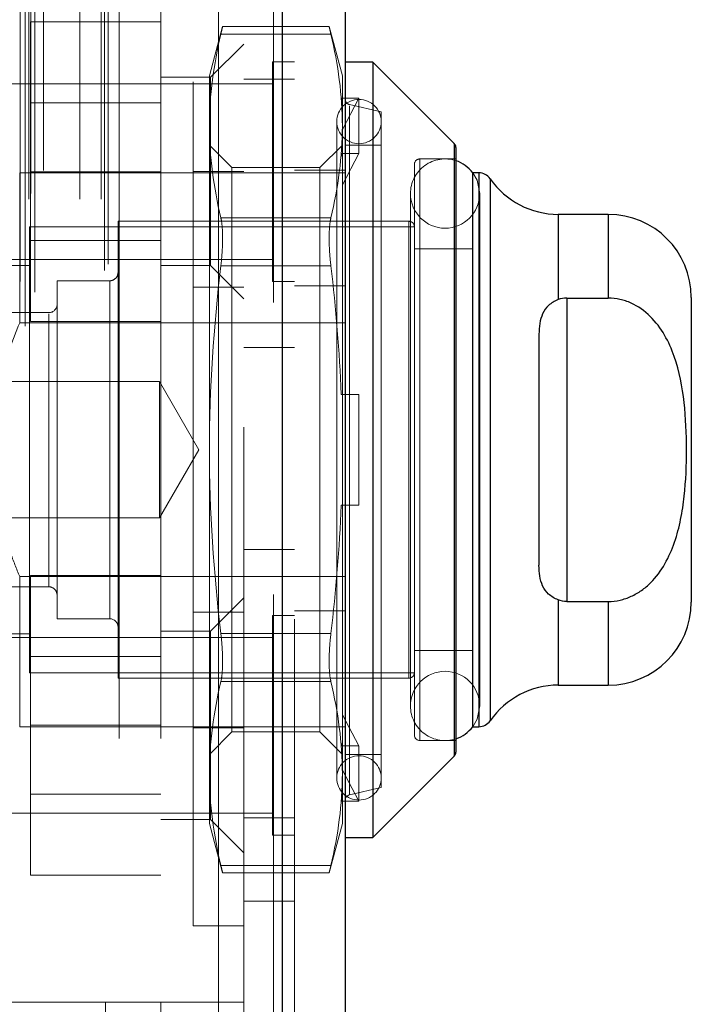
# Model space of a CAD drawing. Header units: inches. Extents: x 0.2 to 10.8, y 0.2 to 8.2.
# Tile 37 of 127: x 2.0307 to 2.1102, y 4.1511 to 4.2678. Entities that reach past the tile are written whole.
import ezdxf

# ---------------------------------------------------------------- set-up
doc = ezdxf.new("R2010")
doc.units = ezdxf.units.IN
doc.header["$MEASUREMENT"] = 0
doc.linetypes.add('HIDDEN', pattern=[0.07500000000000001, 0.05, -0.025])

msp = doc.modelspace()

# ---------------------------------------------------------------- linework, layer by layer
at = {"color": 7, "linetype": 'HIDDEN', "lineweight": 18}
for p, q in [((2.03130234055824, 3.031455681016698), (2.03130234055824, 5.402467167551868)), ((2.060743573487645, 5.399680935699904), (2.060743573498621, 3.034241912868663)), ((2.060743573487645, 3.034241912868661), (2.060743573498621, 5.399680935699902)), ((2.061785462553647, 3.034241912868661), (2.061785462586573, 5.399680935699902)), ((2.032482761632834, 3.035488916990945), (2.032482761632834, 5.398437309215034)), ((2.030718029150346, 3.036758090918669), (2.030718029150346, 5.397164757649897)), ((2.063222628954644, 5.396735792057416), (2.063222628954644, 3.037187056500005)), ((2.040734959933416, 3.038060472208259), (2.040734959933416, 5.395862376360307)), ((2.041167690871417, 3.038791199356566), (2.041167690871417, 5.395131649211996)), ((2.031766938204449, 3.046508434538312), (2.031766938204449, 5.387414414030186)), ((2.031979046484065, 3.047172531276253), (2.031979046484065, 5.38675325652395)), ((2.037801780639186, 3.046508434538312), (2.037801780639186, 5.387414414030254)), ((2.040334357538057, 3.046508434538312), (2.040334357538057, 5.387414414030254)), ((2.040334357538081, 3.046508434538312), (2.040334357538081, 5.387414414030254)), ((2.033493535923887, 3.049874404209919), (2.033493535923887, 5.384048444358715)), ((2.054222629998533, 3.119503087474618), (2.054222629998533, 5.314419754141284)), ((2.054222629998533, 3.119503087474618), (2.054222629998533, 5.314419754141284)), ((2.054222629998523, 5.31441975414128), (2.054222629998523, 3.119503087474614)), ((2.054222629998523, 5.31441975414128), (2.054222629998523, 3.119503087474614)), ((2.057222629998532, 3.119503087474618), (2.057222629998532, 5.314419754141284)), ((2.042458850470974, 4.28259495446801), (2.042458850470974, 4.151361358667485)), ((2.042458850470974, 4.28259495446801), (2.042458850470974, 4.151361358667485)), ((2.047380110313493, 4.28259495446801), (2.047380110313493, 4.151361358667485)), ((2.051222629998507, 4.160394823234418), (2.051222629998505, 4.27322815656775)), ((2.047380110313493, 4.267503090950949), (2.031963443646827, 4.267503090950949)), ((2.031963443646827, 4.267503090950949), (2.031963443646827, 4.24975309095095)), ((2.054710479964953, 4.266939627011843), (2.053146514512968, 4.261102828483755)), ((2.067350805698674, 4.266939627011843), (2.054690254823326, 4.266939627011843)), ((2.068894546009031, 4.261102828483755), (2.067330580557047, 4.266939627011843)), ((2.067536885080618, 4.266060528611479), (2.054504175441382, 4.266060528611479)), ((2.067536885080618, 4.266060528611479), (2.054504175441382, 4.266060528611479)), ((2.057222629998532, 4.264878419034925), (2.053285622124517, 4.26094141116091)), ((2.060618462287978, 4.262773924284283), (2.060618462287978, 4.24975309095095)), ((2.063222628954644, 4.262773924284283), (2.060618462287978, 4.262773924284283)), ((2.053146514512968, 4.261102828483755), (2.053146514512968, 4.255168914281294)), ((2.068894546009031, 4.261102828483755), (2.068894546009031, 4.255168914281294)), ((2.060618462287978, 4.260169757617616), (2.021555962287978, 4.260169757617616)), ((2.053285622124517, 4.260941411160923), (2.047380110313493, 4.260941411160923)), ((2.053285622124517, 4.249786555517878), (2.053285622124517, 4.260941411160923)), ((2.063222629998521, 4.260711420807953), (2.057222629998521, 4.260711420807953)), ((2.047380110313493, 4.257915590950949), (2.031963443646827, 4.257915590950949)), ((2.068765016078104, 4.258449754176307), (2.068894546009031, 4.258026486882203)), ((2.070863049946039, 4.258449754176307), (2.068765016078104, 4.258449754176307)), ((2.068894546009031, 4.254756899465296), (2.070863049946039, 4.258449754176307)), ((2.073487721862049, 4.256837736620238), (2.069731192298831, 4.257704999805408)), ((2.069731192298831, 4.175917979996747), (2.069731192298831, 4.257557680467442)), ((2.070863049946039, 4.25188807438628), (2.070863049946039, 4.258449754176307)), ((2.073487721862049, 4.256837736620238), (2.073487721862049, 4.176785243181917)), ((2.053146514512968, 4.255168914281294), (2.053146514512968, 4.216811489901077)), ((2.068238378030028, 4.255689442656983), (2.068238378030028, 4.177933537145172)), ((2.068894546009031, 4.255168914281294), (2.068894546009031, 4.223373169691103)), ((2.055810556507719, 4.250236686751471), (2.053146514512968, 4.252900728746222)), ((2.068894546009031, 4.252900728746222), (2.066230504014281, 4.250236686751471)), ((2.073487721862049, 4.252900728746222), (2.069222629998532, 4.252900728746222)), ((2.082153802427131, 4.18053006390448), (2.082153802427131, 4.253092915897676)), ((2.070863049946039, 4.25188807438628), (2.068765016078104, 4.25188807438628)), ((2.068765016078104, 4.25188807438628), (2.068894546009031, 4.251464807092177)), ((2.068894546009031, 4.24819521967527), (2.070863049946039, 4.25188807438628)), ((2.077424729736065, 4.250604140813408), (2.077424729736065, 4.183018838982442)), ((2.078080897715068, 4.18236267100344), (2.078080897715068, 4.251260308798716)), ((2.082345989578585, 4.251260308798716), (2.078080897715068, 4.251260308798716)), ((2.030672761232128, 4.249619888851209), (2.030672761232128, 4.231846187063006)), ((2.030672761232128, 4.249619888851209), (2.069222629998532, 4.249619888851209)), ((2.047380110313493, 4.24975309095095), (2.031963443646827, 4.24975309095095)), ((2.031963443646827, 4.24975309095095), (2.031963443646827, 4.23200309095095)), ((2.051222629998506, 4.249769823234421), (2.057222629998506, 4.249769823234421)), ((2.053285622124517, 4.238631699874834), (2.053285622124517, 4.249786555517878)), ((2.055810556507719, 4.250236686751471), (2.055810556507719, 4.183386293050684)), ((2.066230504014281, 4.250236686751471), (2.055810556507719, 4.250236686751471)), ((2.060618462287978, 4.24975309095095), (2.060618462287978, 4.236732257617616)), ((2.063222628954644, 4.24991975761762), (2.069222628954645, 4.24991975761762)), ((2.066230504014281, 4.250236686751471), (2.066230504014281, 4.183386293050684)), ((2.084344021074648, 4.249619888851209), (2.084314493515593, 4.249619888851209)), ((2.085055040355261, 4.184003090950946), (2.085055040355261, 4.249619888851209)), ((2.086401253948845, 4.184706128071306), (2.086401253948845, 4.248916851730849)), ((2.076962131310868, 4.247159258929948), (2.076962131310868, 4.186463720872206)), ((2.085164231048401, 4.186463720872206), (2.085164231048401, 4.247159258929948)), ((2.094478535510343, 4.234598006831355), (2.094478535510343, 4.244698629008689)), ((2.100390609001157, 4.234781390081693), (2.100390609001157, 4.244698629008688)), ((2.042319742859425, 4.243878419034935), (2.042319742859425, 4.189744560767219)), ((2.076768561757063, 4.243878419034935), (2.042319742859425, 4.243878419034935)), ((2.067536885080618, 4.24427729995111), (2.054504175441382, 4.244277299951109)), ((2.067536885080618, 4.244277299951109), (2.054504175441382, 4.244277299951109)), ((2.076768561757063, 4.189744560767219), (2.076768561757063, 4.243878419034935)), ((2.031821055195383, 4.243222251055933), (2.031821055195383, 4.190400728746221)), ((2.077424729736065, 4.243222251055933), (2.031821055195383, 4.243222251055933)), ((2.031963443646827, 4.241590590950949), (2.047380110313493, 4.241590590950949)), ((2.084314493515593, 4.240597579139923), (2.077424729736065, 4.240597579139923)), ((2.021555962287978, 4.239336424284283), (2.060618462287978, 4.239336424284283)), ((2.031821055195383, 4.238629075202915), (2.025259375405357, 4.238629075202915)), ((2.047380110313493, 4.238631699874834), (2.053285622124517, 4.238631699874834)), ((2.053285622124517, 4.238631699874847), (2.057222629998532, 4.234694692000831)), ((2.067536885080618, 4.238594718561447), (2.054504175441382, 4.238594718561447)), ((2.067536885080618, 4.238594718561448), (2.054504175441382, 4.238594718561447)), ((2.035101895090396, 4.236824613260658), (2.035101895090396, 4.196798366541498)), ((2.041335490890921, 4.236824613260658), (2.035101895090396, 4.236824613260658)), ((2.041335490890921, 4.196798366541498), (2.041335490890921, 4.236824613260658)), ((2.060618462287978, 4.236732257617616), (2.063222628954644, 4.236732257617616)), ((2.051222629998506, 4.236061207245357), (2.057222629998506, 4.236061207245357)), ((2.063222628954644, 4.236211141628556), (2.069222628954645, 4.236211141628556)), ((2.095469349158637, 4.234781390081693), (2.095469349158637, 4.198841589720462)), ((2.034117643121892, 4.233051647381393), (2.010167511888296, 4.233051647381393)), ((2.030672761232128, 4.231846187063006), (2.069222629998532, 4.231846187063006)), ((2.047380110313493, 4.23200309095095), (2.031963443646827, 4.23200309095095)), ((2.034117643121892, 4.200571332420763), (2.034117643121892, 4.232900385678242)), ((2.057222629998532, 4.228919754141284), (2.063222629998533, 4.228919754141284)), ((2.047237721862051, 4.224877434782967), (1.999804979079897, 4.224877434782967)), ((2.047237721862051, 4.224877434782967), (2.047237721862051, 4.208745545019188)), ((2.051894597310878, 4.216811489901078), (2.047237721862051, 4.224877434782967)), ((2.068765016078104, 4.223373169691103), (2.070863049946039, 4.223373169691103)), ((2.068894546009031, 4.210249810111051), (2.068894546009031, 4.223373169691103)), ((2.070863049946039, 4.210249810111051), (2.070863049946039, 4.223373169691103)), ((2.047237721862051, 4.208745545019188), (2.051894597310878, 4.216811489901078)), ((2.053146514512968, 4.216811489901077), (2.053146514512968, 4.178454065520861)), ((2.068765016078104, 4.210249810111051), (2.070863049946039, 4.210249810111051)), ((2.068894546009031, 4.210249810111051), (2.068894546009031, 4.178454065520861)), ((1.999804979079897, 4.208745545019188), (2.047237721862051, 4.208745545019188)), ((2.063222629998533, 4.205003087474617), (2.057222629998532, 4.205003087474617)), ((2.030672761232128, 4.201776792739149), (2.030672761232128, 4.184003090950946)), ((2.030672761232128, 4.201776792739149), (2.069222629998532, 4.201776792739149)), ((2.047380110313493, 4.201919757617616), (2.031963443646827, 4.201919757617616)), ((2.031963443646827, 4.201919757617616), (2.031963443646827, 4.184169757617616)), ((2.010167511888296, 4.200571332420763), (2.034117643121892, 4.200571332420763)), ((2.057222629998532, 4.199261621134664), (2.053285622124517, 4.195324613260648)), ((2.094478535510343, 4.188924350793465), (2.094478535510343, 4.199024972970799)), ((2.100390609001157, 4.188924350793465), (2.100390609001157, 4.198841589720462)), ((2.051222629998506, 4.197561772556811), (2.057222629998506, 4.197561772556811)), ((2.060618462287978, 4.197190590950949), (2.060618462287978, 4.184169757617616)), ((2.063222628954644, 4.197190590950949), (2.060618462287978, 4.197190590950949)), ((2.063222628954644, 4.19771170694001), (2.069222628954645, 4.19771170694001)), ((2.035101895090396, 4.196798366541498), (2.041335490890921, 4.196798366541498)), ((2.060618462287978, 4.194586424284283), (2.021555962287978, 4.194586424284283)), ((2.025259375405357, 4.19499390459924), (2.031821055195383, 4.19499390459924)), ((2.053285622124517, 4.19532461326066), (2.047380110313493, 4.19532461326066)), ((2.053285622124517, 4.173014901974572), (2.053285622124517, 4.19532461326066)), ((2.067536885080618, 4.195028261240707), (2.054504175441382, 4.195028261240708)), ((2.067536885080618, 4.195028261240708), (2.054504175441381, 4.195028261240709)), ((2.047380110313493, 4.192332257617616), (2.031963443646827, 4.192332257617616)), ((2.077424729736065, 4.193025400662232), (2.084314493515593, 4.193025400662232)), ((2.031821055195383, 4.190400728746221), (2.077424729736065, 4.190400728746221)), ((2.042319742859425, 4.189744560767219), (2.076768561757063, 4.189744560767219)), ((2.067536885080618, 4.189345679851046), (2.054504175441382, 4.189345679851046)), ((2.067536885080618, 4.189345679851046), (2.054504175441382, 4.189345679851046)), ((2.070863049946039, 4.181734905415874), (2.068894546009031, 4.185427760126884)), ((2.047380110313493, 4.184169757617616), (2.031963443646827, 4.184169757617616)), ((2.031963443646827, 4.184169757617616), (2.031963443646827, 4.166419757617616)), ((2.060618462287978, 4.184169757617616), (2.060618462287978, 4.171148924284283)), ((2.030672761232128, 4.184003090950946), (2.063222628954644, 4.184003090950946)), ((2.051222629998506, 4.183853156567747), (2.057222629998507, 4.183853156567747)), ((2.053146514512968, 4.180722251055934), (2.055810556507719, 4.183386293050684)), ((2.055810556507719, 4.183386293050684), (2.066230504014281, 4.183386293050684)), ((2.063222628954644, 4.184003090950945), (2.069222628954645, 4.184003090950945)), ((2.066230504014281, 4.183386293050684), (2.068894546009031, 4.180722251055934)), ((2.084314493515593, 4.184003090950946), (2.084344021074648, 4.184003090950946)), ((2.068765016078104, 4.181734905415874), (2.068894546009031, 4.182158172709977)), ((2.068765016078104, 4.181734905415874), (2.070863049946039, 4.181734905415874)), ((2.070863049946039, 4.181734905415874), (2.070863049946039, 4.175173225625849)), ((2.078080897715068, 4.18236267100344), (2.082345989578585, 4.18236267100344)), ((2.069222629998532, 4.180722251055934), (2.073487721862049, 4.180722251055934)), ((2.053146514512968, 4.178454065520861), (2.053146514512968, 4.1725201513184)), ((2.070863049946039, 4.175173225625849), (2.068894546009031, 4.178866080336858)), ((2.068894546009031, 4.178454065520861), (2.068894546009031, 4.1725201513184)), ((2.031963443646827, 4.176007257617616), (2.047380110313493, 4.176007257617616)), ((2.069731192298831, 4.175917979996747), (2.073487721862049, 4.176785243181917)), ((2.068765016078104, 4.175173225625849), (2.068894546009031, 4.175596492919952)), ((2.068765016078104, 4.175173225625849), (2.070863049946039, 4.175173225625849)), ((2.021555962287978, 4.173753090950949), (2.060618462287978, 4.173753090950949)), ((2.047380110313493, 4.173014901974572), (2.053285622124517, 4.173014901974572)), ((2.053146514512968, 4.1725201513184), (2.054710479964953, 4.166683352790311)), ((2.053285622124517, 4.173014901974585), (2.057222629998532, 4.169077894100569)), ((2.057222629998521, 4.173211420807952), (2.063222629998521, 4.173211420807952)), ((2.067330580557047, 4.166683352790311), (2.068894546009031, 4.1725201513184)), ((2.060618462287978, 4.171148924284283), (2.063222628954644, 4.171148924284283)), ((2.067536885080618, 4.167562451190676), (2.054504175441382, 4.167562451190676)), ((2.067536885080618, 4.167562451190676), (2.054504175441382, 4.167562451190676)), ((2.054690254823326, 4.166683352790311), (2.067350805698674, 4.166683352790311)), ((2.047380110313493, 4.166419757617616), (2.031963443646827, 4.166419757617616)), ((2.057222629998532, 4.16333642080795), (2.063222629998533, 4.16333642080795)), ((2.051222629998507, 4.160394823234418), (2.057222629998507, 4.160394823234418)), ((2.040818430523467, 4.151361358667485), (1.96404677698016, 4.151361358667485)), ((2.040818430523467, 4.151361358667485), (1.96404677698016, 4.151361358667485)), ((2.042458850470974, 4.151361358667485), (2.040818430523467, 4.151361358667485)), ((2.040818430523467, 4.136597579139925), (2.040818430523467, 4.151361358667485)), ((2.057222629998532, 4.151361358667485), (2.042458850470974, 4.151361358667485)), ((2.047380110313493, 4.149720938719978), (2.047380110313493, 4.151361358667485))]:
    msp.add_line(p, q, dxfattribs=at)
at = {"color": 7, "linetype": 'Continuous', "lineweight": 25}
for p, q in [((2.061785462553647, 5.399680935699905), (2.061785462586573, 3.034241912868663)), ((2.069222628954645, 5.396735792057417), (2.069222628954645, 3.037187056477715)), ((2.072503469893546, 4.262743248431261), (2.069222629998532, 4.262743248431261)), ((2.082153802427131, 4.253092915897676), (2.072503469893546, 4.262743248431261)), ((2.072503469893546, 4.262743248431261), (2.072503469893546, 4.170879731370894)), ((2.082153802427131, 4.253092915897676), (2.082153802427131, 4.18053006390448)), ((2.082345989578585, 4.252628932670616), (2.082345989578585, 4.180994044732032)), ((2.084314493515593, 4.249619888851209), (2.084314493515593, 4.184003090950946)), ((2.085055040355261, 4.249619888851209), (2.084344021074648, 4.249619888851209)), ((2.085055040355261, 4.249619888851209), (2.085055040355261, 4.184003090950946)), ((2.086401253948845, 4.248916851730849), (2.086401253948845, 4.184706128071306)), ((2.100390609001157, 4.244698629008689), (2.094478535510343, 4.244698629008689)), ((2.094478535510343, 4.244698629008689), (2.094478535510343, 4.234598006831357)), ((2.100390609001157, 4.244698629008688), (2.100390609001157, 4.234781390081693)), ((2.095469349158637, 4.234781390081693), (2.095469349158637, 4.198841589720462)), ((2.095469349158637, 4.234781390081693), (2.100390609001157, 4.234781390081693)), ((2.110233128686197, 4.234856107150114), (2.110233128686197, 4.198766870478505)), ((2.092188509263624, 4.230499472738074), (2.092188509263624, 4.203123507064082)), ((2.094478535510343, 4.199024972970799), (2.094478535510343, 4.188924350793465)), ((2.095469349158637, 4.198841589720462), (2.100390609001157, 4.198841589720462)), ((2.100390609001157, 4.198841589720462), (2.100390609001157, 4.188924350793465)), ((2.094478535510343, 4.188924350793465), (2.100390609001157, 4.188924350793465)), ((2.084344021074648, 4.184003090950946), (2.085055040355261, 4.184003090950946)), ((2.072503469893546, 4.170879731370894), (2.082153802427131, 4.180530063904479)), ((2.069222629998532, 4.170879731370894), (2.072503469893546, 4.170879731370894))]:
    msp.add_line(p, q, dxfattribs=at)
at = {"color": 7, "linetype": 'HIDDEN', "lineweight": 18, "flags": 128}
for points in [[(2.085164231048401, 4.247159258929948), (2.084852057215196, 4.248728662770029), (2.084344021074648, 4.249619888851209)], [(2.084344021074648, 4.184003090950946), (2.084852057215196, 4.184894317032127), (2.085164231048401, 4.186463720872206)]]:
    msp.add_lwpolyline(points, dxfattribs=at)
at = {"color": 7, "linetype": 'HIDDEN', "lineweight": 18}
for centre, radius, start, end in [((2.070863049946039, 4.255689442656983), 0.00262467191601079, 0, 180), ((2.069878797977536, 4.258344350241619), 0.0006561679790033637, 180, 256.9999999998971), ((2.070863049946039, 4.255689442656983), 0.00262467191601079, 180, 0), ((2.081063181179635, 4.247159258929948), 0.00410104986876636, 71.77194722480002, 180), ((2.078080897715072, 4.250604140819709), 0.0006561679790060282, 90.00000000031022, 179.9999999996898), ((2.081063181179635, 4.247159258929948), 0.00410104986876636, 180, 0), ((2.076768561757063, 4.243222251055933), 0.0006561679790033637, 0, 90), ((2.041335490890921, 4.237808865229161), 0.0009842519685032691, 270.0000000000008, 5.170309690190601e-11), ((2.034117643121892, 4.234035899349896), 0.0009842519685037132, 270.0000000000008, 0), ((2.034117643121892, 4.199587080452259), 0.0009842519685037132, 359.9999999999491, 90), ((2.041335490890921, 4.195814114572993), 0.0009842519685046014, 0, 90), ((2.076768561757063, 4.190400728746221), 0.0006561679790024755, 270.0000000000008, 0), ((2.081063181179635, 4.186463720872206), 0.00410104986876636, 0, 180), ((2.081063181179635, 4.186463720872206), 0.004101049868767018, 180, 288.2280527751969), ((2.078080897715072, 4.183018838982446), 0.0006561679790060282, 180.000000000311, 269.9999999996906), ((2.070863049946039, 4.177933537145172), 0.00262467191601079, 0, 180), ((2.070863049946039, 4.177933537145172), 0.00262467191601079, 180, 0), ((2.069878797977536, 4.175278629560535), 0.0006561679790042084, 103.0000000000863, 179.9999999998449)]:
    msp.add_arc(centre, radius, start, end, dxfattribs=at)
at = {"color": 7, "linetype": 'Continuous', "lineweight": 25}
for centre, radius, start, end in [((2.081689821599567, 4.252628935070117), 0.0006561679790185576, 5.428825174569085e-10, 44.99999999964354), ((2.081063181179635, 4.247159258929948), 0.004101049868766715, 36.86989764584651, 71.77194722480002), ((2.085055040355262, 4.247979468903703), 0.001640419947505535, 34.84990457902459, 90.0000000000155), ((2.094478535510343, 4.254541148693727), 0.009842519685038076, 214.8499045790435, 270.0000000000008), ((2.100390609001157, 4.234856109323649), 0.009842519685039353, 5.170309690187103e-12, 90), ((2.100390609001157, 4.198766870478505), 0.009842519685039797, 270.0000000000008, 0), ((2.094478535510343, 4.179081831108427), 0.009842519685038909, 90, 145.1500954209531), ((2.085055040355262, 4.185643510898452), 0.001640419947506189, 269.9999999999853, 325.1500954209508), ((2.081063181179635, 4.186463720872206), 0.004101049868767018, 288.2280527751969, 323.1301023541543), ((2.081689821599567, 4.180994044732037), 0.0006561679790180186, 315.000000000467, 359.999999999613)]:
    msp.add_arc(centre, radius, start, end, dxfattribs=at)
at = {"color": 7, "linetype": 'HIDDEN', "lineweight": 18}
for points, knots in [([(2.054690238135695, 4.266852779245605), (2.05469523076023, 4.266874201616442), (2.054712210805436, 4.266947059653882), (2.054614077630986, 4.266525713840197), (2.054518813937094, 4.266122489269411), (2.054504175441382, 4.266060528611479)], [0, 0, 0, 0, 0.2606228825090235, 0.8863851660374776, 1, 1, 1, 1]), ([(2.067536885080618, 4.266060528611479), (2.067460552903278, 4.266385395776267), (2.067339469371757, 4.266900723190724), (2.067347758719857, 4.266865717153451), (2.067350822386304, 4.266852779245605)], [0, 0, 0, 0, 0.6304092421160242, 1, 1, 1, 1]), ([(2.054504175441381, 4.244277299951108), (2.054572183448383, 4.243989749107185), (2.054623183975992, 4.243643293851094), (2.054692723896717, 4.242834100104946), (2.054710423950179, 4.242372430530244), (2.054710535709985, 4.241383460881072), (2.054692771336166, 4.240842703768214), (2.054623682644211, 4.239740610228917), (2.054572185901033, 4.239169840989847), (2.054504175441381, 4.238594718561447)], [0, 0, 0, 0, 0.2500000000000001, 0.2500000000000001, 0.5000000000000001, 0.5000000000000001, 0.7500000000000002, 0.7500000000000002, 1, 1, 1, 1]), ([(2.067536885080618, 4.238594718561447), (2.067468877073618, 4.239169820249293), (2.067417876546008, 4.239733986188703), (2.067348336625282, 4.240840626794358), (2.067330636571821, 4.241378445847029), (2.067330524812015, 4.242367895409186), (2.067348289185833, 4.24283222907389), (2.067417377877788, 4.243638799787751), (2.067468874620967, 4.243989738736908), (2.067536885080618, 4.24427729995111)], [0, 0, 0, 0, 0.2500000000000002, 0.2500000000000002, 0.5000000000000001, 0.5000000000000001, 0.75, 0.75, 1, 1, 1, 1]), ([(2.030672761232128, 4.231846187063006), (2.029776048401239, 4.229647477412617), (2.028535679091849, 4.226606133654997), (2.028157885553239, 4.223361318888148), (2.028053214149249, 4.222462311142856)], [0, 0, 0, 0, 0.7229401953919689, 1, 1, 1, 1]), ([(2.028053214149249, 4.210523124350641), (2.028490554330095, 4.208534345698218), (2.029146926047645, 4.205549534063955), (2.030290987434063, 4.202720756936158), (2.030672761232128, 4.201776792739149)], [0, 0, 0, 0, 0.6662995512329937, 1, 1, 1, 1]), ([(2.054504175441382, 4.195028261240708), (2.054572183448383, 4.194453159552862), (2.054623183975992, 4.19388899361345), (2.054692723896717, 4.192782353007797), (2.054710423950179, 4.192244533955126), (2.054710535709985, 4.191255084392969), (2.054692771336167, 4.190790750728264), (2.054623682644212, 4.189984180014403), (2.054572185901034, 4.189633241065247), (2.054504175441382, 4.189345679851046)], [0, 0, 0, 0, 0.2499999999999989, 0.2499999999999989, 0.4999999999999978, 0.4999999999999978, 0.7499999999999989, 0.7499999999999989, 1, 1, 1, 1]), ([(2.067536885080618, 4.189345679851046), (2.067468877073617, 4.189633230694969), (2.067417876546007, 4.189979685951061), (2.067348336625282, 4.190788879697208), (2.06733063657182, 4.19125054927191), (2.067330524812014, 4.192239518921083), (2.067348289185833, 4.19278027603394), (2.067417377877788, 4.193882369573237), (2.067468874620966, 4.194453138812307), (2.067536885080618, 4.195028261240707)], [0, 0, 0, 0, 0.25, 0.25, 0.5, 0.5, 0.75, 0.75, 1, 1, 1, 1]), ([(2.054504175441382, 4.167562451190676), (2.054580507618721, 4.167237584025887), (2.054701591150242, 4.166722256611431), (2.054693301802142, 4.166757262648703), (2.054690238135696, 4.166770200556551)], [0, 0, 0, 0, 0.6304092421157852, 1, 1, 1, 1]), ([(2.067350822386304, 4.166770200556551), (2.06734582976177, 4.166748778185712), (2.067328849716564, 4.166675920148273), (2.067426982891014, 4.167097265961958), (2.067522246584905, 4.167500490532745), (2.067536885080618, 4.167562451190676)], [0, 0, 0, 0, 0.2606228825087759, 0.8863851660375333, 1, 1, 1, 1])]:
    msp.add_open_spline(points, degree=3, knots=knots, dxfattribs=at)
for points in [[(2.054504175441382, 4.266060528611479), (2.053648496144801, 4.262442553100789), (2.053146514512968, 4.25881355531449), (2.053146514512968, 4.255168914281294)], [(2.068894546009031, 4.255168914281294), (2.068894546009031, 4.25881355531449), (2.068392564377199, 4.262442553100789), (2.067536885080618, 4.266060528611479)], [(2.053146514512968, 4.255168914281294), (2.053146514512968, 4.251524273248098), (2.053648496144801, 4.247895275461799), (2.054504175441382, 4.24427729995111)], [(2.067536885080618, 4.24427729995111), (2.068392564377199, 4.247895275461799), (2.068894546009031, 4.251524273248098), (2.068894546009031, 4.255168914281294)], [(2.054504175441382, 4.238594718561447), (2.0536484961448, 4.231358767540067), (2.053146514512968, 4.224100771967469), (2.053146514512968, 4.216811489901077)], [(2.068765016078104, 4.223373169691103), (2.068565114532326, 4.22846392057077), (2.068135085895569, 4.23353610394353), (2.067536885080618, 4.238594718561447)], [(2.053146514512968, 4.216811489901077), (2.053146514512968, 4.209522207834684), (2.0536484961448, 4.202264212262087), (2.054504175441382, 4.195028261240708)], [(2.067536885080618, 4.195028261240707), (2.068135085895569, 4.200086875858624), (2.068565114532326, 4.205159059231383), (2.068765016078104, 4.210249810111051)], [(2.053146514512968, 4.178454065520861), (2.053146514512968, 4.182098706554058), (2.053648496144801, 4.185727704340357), (2.054504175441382, 4.189345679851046)], [(2.068894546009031, 4.178454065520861), (2.068894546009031, 4.182098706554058), (2.068392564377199, 4.185727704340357), (2.067536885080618, 4.189345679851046)], [(2.054504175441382, 4.167562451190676), (2.053648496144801, 4.171180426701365), (2.053146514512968, 4.174809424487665), (2.053146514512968, 4.178454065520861)], [(2.067536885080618, 4.167562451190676), (2.068392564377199, 4.171180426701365), (2.068894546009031, 4.174809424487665), (2.068894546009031, 4.178454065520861)]]:
    msp.add_open_spline(points, degree=3, dxfattribs=at)
at = {"color": 7, "linetype": 'Continuous', "lineweight": 25}
for points, knots in [([(2.094478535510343, 4.234598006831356), (2.094028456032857, 4.234425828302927), (2.09364350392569, 4.23419305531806), (2.093024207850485, 4.23362479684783), (2.092791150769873, 4.233289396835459), (2.092455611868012, 4.232567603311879), (2.092348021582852, 4.232175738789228), (2.092214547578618, 4.23135796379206), (2.092188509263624, 4.230934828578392), (2.092188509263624, 4.230499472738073)], [0, 0, 0, 0, 0.25, 0.25, 0.5, 0.5, 0.75, 0.75, 1, 1, 1, 1]), ([(2.100390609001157, 4.198841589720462), (2.100865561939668, 4.198841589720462), (2.101330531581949, 4.198894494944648), (2.102242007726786, 4.199098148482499), (2.102693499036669, 4.199251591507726), (2.103549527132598, 4.199643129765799), (2.103953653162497, 4.199879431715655), (2.104719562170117, 4.200423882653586), (2.105081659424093, 4.200733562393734), (2.106075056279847, 4.201725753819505), (2.106634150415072, 4.20248772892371), (2.107569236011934, 4.204116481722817), (2.107940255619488, 4.204970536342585), (2.108548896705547, 4.206733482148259), (2.108786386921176, 4.207647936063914), (2.109156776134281, 4.209475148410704), (2.109291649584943, 4.210392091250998), (2.109596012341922, 4.213149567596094), (2.109671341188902, 4.214996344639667), (2.109669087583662, 4.218700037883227), (2.109590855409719, 4.220565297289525), (2.109172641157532, 4.224261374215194), (2.108828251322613, 4.226107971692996), (2.107909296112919, 4.228727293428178), (2.107531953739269, 4.229582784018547), (2.106592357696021, 4.231195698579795), (2.106036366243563, 4.231944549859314), (2.104701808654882, 4.233259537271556), (2.103953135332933, 4.233798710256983), (2.102672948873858, 4.234378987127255), (2.102226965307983, 4.234528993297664), (2.101323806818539, 4.234729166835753), (2.100862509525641, 4.234781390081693), (2.100390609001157, 4.234781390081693)], [0, 0, 0, 0, 0.03124999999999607, 0.03124999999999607, 0.06249999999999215, 0.06249999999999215, 0.09374999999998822, 0.09374999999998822, 0.1249999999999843, 0.1249999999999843, 0.187499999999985, 0.187499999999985, 0.2499999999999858, 0.2499999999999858, 0.3124999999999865, 0.3124999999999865, 0.3749999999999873, 0.3749999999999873, 0.4999999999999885, 0.4999999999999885, 0.6249999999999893, 0.6249999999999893, 0.7499999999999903, 0.7499999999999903, 0.8124999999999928, 0.8124999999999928, 0.8749999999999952, 0.8749999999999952, 0.9374999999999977, 0.9374999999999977, 0.9687499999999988, 0.9687499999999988, 1, 1, 1, 1]), ([(2.094478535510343, 4.199024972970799), (2.094028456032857, 4.199197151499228), (2.09364350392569, 4.199429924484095), (2.093024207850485, 4.199998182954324), (2.092791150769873, 4.200333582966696), (2.092455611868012, 4.201055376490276), (2.092348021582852, 4.201447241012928), (2.092214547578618, 4.202265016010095), (2.092188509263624, 4.202688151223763), (2.092188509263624, 4.203123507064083)], [0, 0, 0, 0, 0.25, 0.25, 0.5, 0.5, 0.75, 0.75, 1, 1, 1, 1])]:
    msp.add_open_spline(points, degree=3, knots=knots, dxfattribs=at)
for points in [[(2.095469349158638, 4.234781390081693), (2.095123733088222, 4.234781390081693), (2.094787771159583, 4.234716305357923), (2.094478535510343, 4.234598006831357)], [(2.095469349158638, 4.198841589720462), (2.095123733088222, 4.198841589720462), (2.094787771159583, 4.198906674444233), (2.094478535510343, 4.199024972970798)]]:
    msp.add_open_spline(points, degree=3, dxfattribs=at)

doc.saveas('drawing.dxf')
